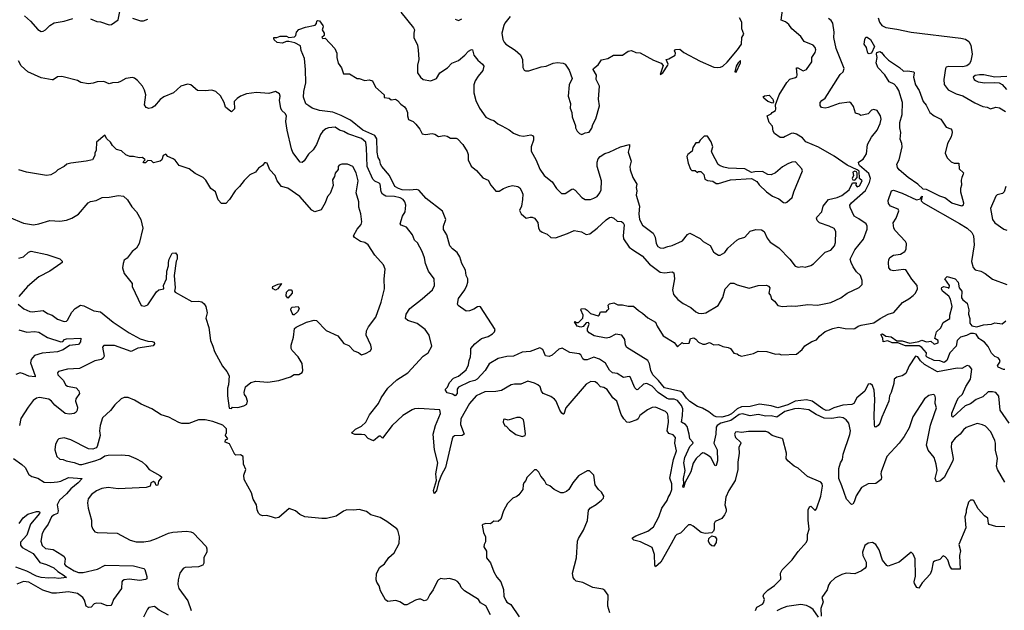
# Model space of a CAD drawing. Extents: x 2087054 to 2277909, y 548907 to 753496.
# Tile 252 of 256: x 2145541 to 2154481, y 691278 to 696638. Entities that reach past the tile are written whole.
import ezdxf

# ---------------------------------------------------------------- set-up
doc = ezdxf.new("R2010")
doc.units = 0

msp = doc.modelspace()

# ---------------------------------------------------------------- linework, layer by layer
at = {"layer": '0CON20XD'}
for points in [[(2145585, 696672), (2145638.8, 696625), (2145705, 696550), (2145735, 696531.2), (2145755, 696533.3), (2145775.8, 696544.2), (2145815.9, 696584.1), (2145855, 696608.8), (2145945.5, 696624.5), (2146025, 696648.6)], [(2146185, 696644.4), (2146240.5, 696620.5), (2146275, 696616.7), (2146355, 696590), (2146375, 696592.5), (2146435, 696637.5), (2146455, 696727.5)], [(2149001.4, 696705), (2149115.7, 696565), (2149125.6, 696545), (2149121.4, 696515), (2149118.6, 696475), (2149151.9, 696405), (2149160, 696365), (2149165.7, 696275), (2149152.5, 696225), (2149153.8, 696155), (2149180, 696115), (2149205, 696096.2), (2149273.6, 696083.6), (2149325, 696103.3), (2149355, 696154), (2149425, 696199.6), (2149465.6, 696244.4), (2149525, 696268.2), (2149584.5, 696315.5), (2149615, 696352), (2149645, 696367.5), (2149653, 696363), (2149664, 696315), (2149700.6, 696270.6), (2149743.3, 696235), (2149756.2, 696215), (2149745, 696177.5), (2149703.9, 696126.1), (2149678.3, 696081.7), (2149666.2, 696045), (2149664, 695975), (2149684.2, 695905), (2149717.5, 695835), (2149775, 695753.3), (2149815, 695731.2), (2149845, 695723.3), (2149883, 695693), (2149917.5, 695675), (2149985, 695638.8), (2150025, 695608.8), (2150075, 695586.2), (2150115, 695580.8), (2150183.3, 695593.3), (2150198, 695588), (2150206.2, 695575), (2150207.1, 695545), (2150185.7, 695484.3), (2150185.8, 695445.8), (2150231.7, 695361.7), (2150265, 695280), (2150304.2, 695224.2), (2150375, 695167.5), (2150415, 695106.7), (2150461.7, 695061.7), (2150495, 695060), (2150555, 695100), (2150565, 695101.2), (2150585, 695091.2), (2150643.8, 695023.8), (2150675, 695006.7), (2150723.7, 695006.3), (2150755, 695016.5), (2150785, 695033.1), (2150809.5, 695065), (2150820, 695095), (2150824.5, 695175), (2150784, 695305), (2150783.1, 695345), (2150794.6, 695375), (2150811.4, 695395), (2150855, 695421.8), (2150894.5, 695434.5), (2150995, 695483.6), (2151077.5, 695505), (2151079.4, 695485), (2151067.1, 695435), (2151092.2, 695355), (2151082.2, 695305), (2151083.6, 695273.6), (2151108.6, 695205), (2151144.4, 695145), (2151138.1, 695115), (2151145.7, 695085), (2151137.8, 695045), (2151169.7, 694945), (2151162.5, 694875), (2151167.8, 694825), (2151195, 694772.2), (2151291.7, 694701.7), (2151310.6, 694665), (2151318.9, 694605), (2151335, 694577.8), (2151355, 694566.2), (2151385, 694564.1), (2151425, 694580), (2151465, 694587.5), (2151558.3, 694631.7), (2151605, 694687.5), (2151625, 694700), (2151718.3, 694651.7), (2151748, 694625), (2151809.7, 694589.7), (2151841.9, 694531.9), (2151855, 694518.8), (2151885, 694501.2), (2151900.7, 694499.3), (2151943.8, 694525), (2151971.2, 694565), (2152053.5, 694636.5), (2152075, 694649.4), (2152125.6, 694664.4), (2152175, 694717.5), (2152225, 694732.9), (2152275, 694729.4), (2152300, 694715), (2152328.5, 694655), (2152355, 694619.4), (2152435, 694566), (2152532.5, 694465), (2152581.7, 694401.7), (2152608.3, 694391.7), (2152645, 694397.5), (2152673, 694393), (2152725, 694406.7), (2152748.8, 694421.2), (2152853.2, 694526.8), (2152905, 694546.2), (2152938.8, 694585), (2152948.8, 694615), (2152951.1, 694715), (2152935, 694741.9), (2152890, 694765), (2152803.1, 694795), (2152783.1, 694815), (2152776, 694835), (2152780, 694845), (2152824, 694895), (2152835.6, 694945), (2152883.8, 695005), (2152965, 695023.5), (2153005, 695041.7), (2153071.1, 695095), (2153104.1, 695155.9), (2153137.1, 695157.1), (2153134.4, 695135), (2153145, 695119.3), (2153165, 695129.2), (2153189.8, 695175), (2153166.8, 695196.8), (2153162, 695262), (2153145, 695276.3), (2153055, 695318), (2152935, 695399), (2152795, 695481.2), (2152678.8, 695528.8), (2152647.7, 695565), (2152595, 695597.5), (2152565, 695606.8), (2152546.7, 695605), (2152492.8, 695577.2), (2152475, 695567.8), (2152447.3, 695567.3), (2152395, 695604.2), (2152383.1, 695625), (2152375, 695670), (2152345.8, 695705.8), (2152327.5, 695765), (2152365, 695782.5), (2152373.6, 695796.4), (2152402.5, 695815), (2152406.7, 695825), (2152402.5, 695865), (2152435.8, 695955), (2152505, 696068), (2152535, 696098), (2152585, 696113.3), (2152596.7, 696123.3), (2152600.5, 696135), (2152595, 696200), (2152605, 696200.8), (2152655, 696174.5), (2152685, 696184.4), (2152734.3, 696255), (2152734.3, 696295.7), (2152765, 696340), (2152768.8, 696365), (2152763.5, 696385), (2152746.9, 696405), (2152665, 696440), (2152632.5, 696485), (2152553.3, 696553.3), (2152524, 696595), (2152495, 696617.5), (2152454.5, 696634.5), (2152467.5, 696725)], [(2149995, 696668), (2149945.7, 696605), (2149936.9, 696585), (2149919.4, 696515), (2149928.3, 696458.3), (2149939.2, 696435), (2149956.6, 696416.6), (2150040.5, 696360.5), (2150087.6, 696317.6), (2150105.7, 696275), (2150110, 696205), (2150120.5, 696180.5), (2150135, 696172), (2150165, 696172.5), (2150275, 696211.2), (2150320, 696215), (2150385, 696243.8), (2150425, 696248.8), (2150475, 696243.3), (2150492.5, 696235), (2150530.7, 696180.7), (2150556.7, 696105), (2150530, 696045), (2150520.8, 695945), (2150543.8, 695876.2), (2150538.8, 695835), (2150556, 695795), (2150558.8, 695755), (2150587.5, 695675), (2150587.5, 695655), (2150603.3, 695625), (2150624.2, 695604.2), (2150645, 695596.7), (2150675, 695610), (2150713, 695617), (2150735, 695652.5), (2150744, 695685), (2150770.9, 695739.1), (2150806, 695855), (2150798, 695915), (2150806, 696035), (2150776.7, 696095), (2150777.5, 696135), (2150747.5, 696185), (2150750, 696195), (2150795, 696227.5), (2150825, 696272.5), (2150880, 696285), (2150932.9, 696317.1), (2151013.9, 696316.1), (2151065, 696353.3), (2151095, 696356.7), (2151135, 696341.2), (2151175, 696336.2), (2151295, 696270), (2151364.2, 696244.2), (2151383.3, 696223.3), (2151355, 696140), (2151379.4, 696155), (2151426.7, 696225), (2151430, 696235), (2151410, 696275), (2151435, 696282.5), (2151492.5, 696315), (2151497, 696333), (2151487.5, 696355), (2151495, 696366), (2151535, 696370), (2151570, 696340), (2151720.5, 696260.5), (2151845, 696207.1), (2151875, 696202.5), (2151905, 696206.2), (2151925, 696216), (2151965, 696252.9), (2152058.5, 696365), (2152094, 696415), (2152098, 696475), (2152116.2, 696505), (2152097.5, 696555), (2152097.1, 696615), (2152078.1, 696655)], [(2146565, 696652.5), (2146637, 696627), (2146667, 696627), (2146705, 696641.2)], [(2154485, 692441.9), (2154418.6, 692555), (2154411.4, 692585), (2154420.4, 692655), (2154400.5, 692729.5), (2154400.8, 692795), (2154395, 692817.5), (2154358.8, 692898.8), (2154308.8, 692948.8), (2154282.3, 692962.3), (2154235, 692972), (2154135, 692936), (2154110, 692915), (2154080, 692875), (2154035, 692839.2), (2154002.2, 692797.8), (2153997.3, 692755), (2154017.1, 692655), (2154014.5, 692635), (2153935, 692482.5), (2153895, 692449.2), (2153865, 692443.3), (2153852.9, 692475), (2153870.6, 692545), (2153863.3, 692605), (2153844.2, 692665), (2153789.6, 692729.6), (2153774, 692776), (2153811.9, 692958.1), (2153847.1, 693065), (2153865.7, 693115.7), (2153853.6, 693153.6), (2153857.2, 693205), (2153850.9, 693230.9), (2153835, 693235.7), (2153795, 693225.6), (2153755, 693197.5), (2153649.4, 693035), (2153617.8, 692935), (2153572.9, 692855), (2153525.7, 692795), (2153415.5, 692675), (2153361.5, 692535), (2153359.5, 692515), (2153367.1, 692485), (2153363.1, 692465), (2153315, 692429.2), (2153245, 692425.6), (2153185, 692391.4), (2153134.6, 692315.4), (2153118.7, 692261.3), (2153105, 692240), (2153095, 692237.5), (2153049.4, 692285), (2153006.1, 692406.1), (2152980, 692475), (2152978.9, 692565), (2152994.4, 692615), (2153013.1, 692645), (2153017.3, 692695), (2153077.9, 692872.1), (2153083.6, 692905), (2153070, 692975), (2153045.6, 693005), (2153018.1, 693025), (2152985, 693031.8), (2152915, 693018.8), (2152845, 693022), (2152773.6, 693053.6), (2152706.2, 693096.2), (2152615, 693110.4), (2152575, 693106.8), (2152489.3, 693080.7), (2152415, 693031.6), (2152365, 693041.2), (2152315, 693038.6), (2152245, 693053.5), (2152175, 693041.6), (2152105, 693061.6), (2152075, 693054.8), (2152041, 693029), (2151998.3, 693001.7), (2151906.2, 692975), (2151875.4, 692955), (2151865, 692938.6), (2151862.6, 692875), (2151844.2, 692795), (2151873.4, 692733.4), (2151875.9, 692635), (2151865, 692592), (2151855, 692588.8), (2151815, 692663.1), (2151793.6, 692683.6), (2151755, 692703.8), (2151745, 692705.5), (2151725, 692696.2), (2151684.1, 692655), (2151655, 692613.3), (2151634.4, 692535), (2151580, 692435), (2151572.5, 692395), (2151565, 692392.5), (2151562.5, 692405), (2151571.4, 692428.6), (2151568.8, 692475), (2151582.9, 692545), (2151572.5, 692615), (2151579.8, 692665), (2151625, 692763.8), (2151655.6, 692795), (2151654.5, 692805), (2151626.7, 692835), (2151619, 692875), (2151602.6, 692945), (2151585, 692963.7), (2151549.5, 692985), (2151560, 693045), (2151562.1, 693105), (2151550.9, 693135), (2151515, 693181.9), (2151485, 693193.7), (2151435, 693194.8), (2151415, 693201.7), (2151338.1, 693255), (2151285, 693310.9), (2151235, 693336.4), (2151205, 693331.1), (2151155, 693282.5), (2151145, 693279.2), (2151125, 693298), (2151085, 693396), (2151075, 693400), (2151025, 693391.9), (2150965.3, 693425.3), (2150925, 693431.8), (2150895, 693457.8), (2150860.2, 693520.2), (2150805, 693557.1), (2150755, 693575.6), (2150695, 693551.8), (2150665, 693551.4), (2150655, 693558.8), (2150636, 693595), (2150620, 693605), (2150537.6, 693617.6), (2150468, 693658), (2150435, 693648), (2150376.4, 693593.6), (2150348.3, 693581.7), (2150315.8, 693585.8), (2150290, 693645), (2150265, 693660.8), (2150175, 693625.8), (2150105, 693620), (2150025.5, 693584.5), (2149965, 693582.5), (2149885, 693564.3), (2149805, 693514.3), (2149767.4, 693452.6), (2149696.5, 693375), (2149675, 693363.7), (2149625, 693352.2), (2149526.2, 693303.8), (2149513.1, 693285), (2149513.8, 693245), (2149495, 693223.3), (2149470.6, 693240.6), (2149421.5, 693251.5), (2149406.2, 693275), (2149406.7, 693285), (2149426.4, 693303.6), (2149442.5, 693345), (2149480.5, 693385), (2149525, 693403.3), (2149595, 693461.1), (2149616.9, 693505), (2149622.7, 693545), (2149635, 693577.5), (2149638.1, 693615), (2149638.8, 693655), (2149673.7, 693696.3), (2149733.8, 693745), (2149795, 693763.1), (2149835, 693787.5), (2149852, 693805), (2149857.1, 693825), (2149725, 694031.2), (2149715, 694036.2), (2149697.7, 694032.3), (2149665, 694011.2), (2149625, 693996.7), (2149595, 693993.3), (2149523.6, 694043.6), (2149517.5, 694055), (2149525, 694107.5), (2149584.5, 694185.5), (2149602.2, 694225), (2149610.5, 694255), (2149610.5, 694285), (2149595.6, 694315), (2149588.9, 694365), (2149555.6, 694425), (2149536.3, 694486.3), (2149512.9, 694525), (2149469.6, 694559.6), (2149448.1, 694585), (2149421.1, 694685), (2149389.4, 694735), (2149388.9, 694765), (2149410.6, 694825), (2149378.8, 694898.8), (2149232.9, 695015), (2149165, 695091.2), (2149145, 695096), (2149085, 695091), (2149013.8, 695095), (2148980, 695105), (2148948.8, 695125), (2148899.7, 695225), (2148828.9, 695305), (2148817.8, 695325), (2148812.7, 695362.7), (2148797.4, 695387.4), (2148787.3, 695435), (2148785.2, 695555), (2148765.8, 695585.8), (2148656.7, 695635), (2148545.6, 695725.6), (2148459.5, 695769.5), (2148385, 695797.6), (2148264.4, 695814.4), (2148196.1, 695836.1), (2148166, 695856), (2148140, 695875), (2148117.5, 695935), (2148120.8, 695985), (2148140.8, 696065), (2148137.1, 696185), (2148126.9, 696285), (2148096.6, 696356.6), (2148089.8, 696399.8), (2148038.3, 696428.3), (2147985, 696440), (2147965, 696440), (2147925, 696423.8), (2147879.7, 696429.7), (2147853.3, 696455), (2147847.5, 696465), (2147850, 696475), (2147875, 696476.7), (2147905, 696488), (2147963, 696487), (2147986.4, 696476.4), (2148037, 696483), (2148047.5, 696495), (2148053.8, 696525), (2148075, 696549.2), (2148135, 696569.4), (2148225, 696587.5), (2148237, 696603), (2148240, 696625), (2148245, 696630), (2148265, 696627.5), (2148293.3, 696585), (2148296.1, 696573.9), (2148287.5, 696545), (2148306.7, 696515), (2148307, 696493), (2148283.3, 696475), (2148295, 696467.5), (2148315, 696470), (2148402, 696375), (2148420, 696335), (2148422, 696295), (2148434.3, 696244.3), (2148462, 696202), (2148480, 696145), (2148536.4, 696146.4), (2148605, 696103.8), (2148625, 696103.3), (2148675, 696086.7), (2148715, 696091.2), (2148743.6, 696083.6), (2148772.5, 696025), (2148850, 695955), (2148851.7, 695931.7), (2148896.4, 695926.4), (2148915, 695910), (2148953.6, 695916.4), (2148972.5, 695905), (2149000.5, 695870.5), (2149035, 695846.2), (2149051.2, 695825), (2149062.5, 695795), (2149062.5, 695765), (2149071.7, 695731.7), (2149115, 695712.5), (2149139.3, 695689.3), (2149173.6, 695643.6), (2149195, 695602.5), (2149225, 695596.2), (2149286.1, 695606.1), (2149309.5, 695599.5), (2149345, 695576.7), (2149395, 695586.7), (2149421.7, 695581.7), (2149453, 695563), (2149505, 695562.5), (2149516.4, 695556.4), (2149565.8, 695505.8), (2149605, 695442.5), (2149613.8, 695415), (2149614.2, 695365), (2149639.5, 695309.5), (2149687.6, 695267.6), (2149745, 695203.3), (2149795, 695182.5), (2149820, 695135), (2149865, 695081.2), (2149895, 695082), (2149933.8, 695106.2), (2149980, 695125), (2150015, 695132.5), (2150065, 695123.5), (2150081.5, 695111.5), (2150098.2, 695085), (2150108.8, 695055), (2150105.4, 695005), (2150098.1, 694945), (2150079.2, 694905), (2150093.8, 694875), (2150140, 694835), (2150175, 694844.2), (2150195, 694844.2), (2150215.5, 694835.5), (2150245, 694796.7), (2150252, 694745), (2150263.3, 694725), (2150285, 694709.2), (2150332, 694692), (2150365, 694661.1), (2150405, 694657.8), (2150515, 694697.1), (2150575, 694725.7), (2150643.2, 694713.2), (2150685, 694689.2), (2150717, 694693), (2150785.6, 694745), (2150865, 694821.4), (2150895, 694843.3), (2150915, 694846.7), (2150935, 694836.7), (2150965, 694808.8), (2151005, 694805.7), (2151022, 694795), (2151029.4, 694775), (2151020, 694675), (2151025, 694650), (2151074.6, 694574.6), (2151108.7, 694548.7), (2151194.2, 694495), (2151259.8, 694419.8), (2151355, 694346), (2151395, 694339.2), (2151465, 694349.2), (2151481.7, 694341.7), (2151486.7, 694285), (2151467.5, 694185), (2151477.1, 694145), (2151518.1, 694098.1), (2151565, 694061.8), (2151634.2, 694025), (2151680, 693985), (2151705, 693974.5), (2151735, 693970.5), (2151772, 693978), (2151884.5, 694045), (2151926.8, 694115), (2151946.2, 694195), (2151995, 694245.6), (2152025, 694248), (2152055, 694231.4), (2152165, 694202), (2152245, 694224), (2152320.7, 694229.3)], [(2149495, 696643.3), (2149525, 696631.2), (2149555, 696646)], [(2152320.7, 694229.3), (2152340.5, 694220.5), (2152351.2, 694205), (2152343.3, 694155), (2152357.5, 694135), (2152367.5, 694105), (2152395, 694083.3), (2152423.7, 694043.7), (2152465.7, 694034.3), (2152545, 694040.6), (2152585, 694037.1), (2152695.9, 694054.1), (2152785.7, 694045.7), (2152905, 694070.8), (2152996.4, 694113.6), (2153055, 694155.8), (2153164.1, 694205.9), (2153191.2, 694235), (2153191.7, 694271.7), (2153176.2, 694315), (2153139.7, 694349.7), (2153109.2, 694395), (2153089.2, 694435), (2153082.9, 694465), (2153125, 694548), (2153201.4, 694645), (2153235.9, 694735.9), (2153237.1, 694765), (2153227.5, 694785), (2153159.5, 694830.5), (2153118, 694855), (2153081.8, 694931.8), (2153079.4, 694955), (2153092.9, 694975), (2153221.9, 695088.1), (2153258.5, 695161.5), (2153266.7, 695195), (2153250.3, 695240.3), (2153166.2, 695315), (2153158.8, 695325), (2153157.5, 695345), (2153199.3, 695370.7), (2153230, 695420), (2153238, 695505), (2153275, 695572.5), (2153327.3, 695635), (2153355.4, 695695), (2153362.2, 695735), (2153356.5, 695765), (2153327.5, 695815), (2153296, 695824), (2153275, 695816.7), (2153245, 695782.5), (2153178.3, 695768.3), (2153161.7, 695781.7), (2153130.7, 695790.7), (2153110.7, 695850.7), (2153090, 695880), (2153075, 695888.6), (2152982.7, 695877.3), (2152880.3, 695839.7), (2152855, 695834.2), (2152821.9, 695841.9), (2152808.8, 695858.8), (2152810, 695885), (2152823.8, 695905), (2152854.4, 695925.6), (2152991.3, 696138.7), (2153018.8, 696165), (2153027.1, 696195), (2152955.6, 696375), (2152933.5, 696475), (2152937.5, 696525), (2152923.3, 696605), (2152910.5, 696630.5), (2152885, 696648.8)], [(2153336, 696655), (2153347.4, 696615), (2153368.4, 696585), (2153405, 696566.5), (2153505, 696553), (2153635, 696523.8), (2154085, 696471.1), (2154129.6, 696459.6), (2154158.9, 696438.9), (2154176, 696405), (2154188.8, 696325), (2154176.9, 696265), (2154164, 696236), (2154140.1, 696219.9), (2154105, 696209.7), (2153975, 696211.6), (2153954, 696206), (2153947.3, 696195), (2153930.5, 696095), (2153935, 696050), (2153970.7, 696000.7), (2154045.3, 695965.3), (2154105.3, 695945.3), (2154212.8, 695882.8), (2154285, 695848.5), (2154325, 695843.1), (2154355, 695830), (2154405, 695844.4), (2154437.6, 695837.6), (2154492.5, 695805)], [(2153255, 696327.1), (2153240.6, 696335), (2153228.6, 696385), (2153210, 696415), (2153213.3, 696456.7), (2153225, 696480), (2153235, 696480), (2153265, 696457.5), (2153302.5, 696395), (2153275, 696334.4), (2153255, 696327.1)], [(2154095, 694944.5), (2154005, 694973.8), (2153940.5, 695020.5), (2153895, 695036.9), (2153775, 695096.1), (2153745, 695098.8), (2153695, 695144), (2153606.9, 695205), (2153525.8, 695275), (2153511.2, 695295), (2153503.9, 695326.1), (2153526.7, 695365), (2153554.2, 695485), (2153552, 695515), (2153534.2, 695554.2), (2153541.2, 695615), (2153531.2, 695655), (2153533.8, 695705), (2153553.1, 695776.9), (2153555.5, 695885), (2153524.6, 695995), (2153506.2, 696025), (2153482, 696052), (2153434.9, 696074.9), (2153397.3, 696137.3), (2153333.1, 696205), (2153317.7, 696245), (2153327.1, 696295), (2153319.1, 696325), (2153325, 696340.8), (2153349.5, 696349.5), (2153365, 696341.2), (2153388.8, 696308.8), (2153430.9, 696270.9), (2153528.8, 696205), (2153565, 696170), (2153605, 696174), (2153658.8, 696165), (2153662.5, 696155), (2153657.1, 696115), (2153673.8, 696045), (2153707.9, 695995), (2153744.4, 695894.4), (2153772.3, 695862.3), (2153805, 695796.7), (2153845, 695766), (2153903.3, 695735), (2153951.7, 695661.7), (2153995, 695646.7), (2154005.9, 695635.9), (2154008, 695615), (2154000, 695575), (2153966, 695515), (2153943.3, 695425), (2153961.2, 695385), (2153998.3, 695348.3), (2154025, 695336.2), (2154066.7, 695335), (2154070, 695285), (2154109.3, 695249.3), (2154108.8, 695235), (2154095, 695206.7), (2154088.8, 695181.2), (2154092.5, 695135), (2154084.4, 695105), (2154084.4, 695074.4), (2154111.4, 694975), (2154107, 694953), (2154095, 694944.5)], [(2152221.2, 691275), (2152233.3, 691305), (2152285, 691334), (2152293.8, 691345), (2152303.3, 691375), (2152291.2, 691405), (2152298.8, 691425), (2152335, 691460.8), (2152395.7, 691504.3), (2152450.7, 691559.3), (2152450, 691615), (2152462.9, 691645), (2152555, 691735.6), (2152608.9, 691811.1), (2152686, 691895), (2152695, 691920), (2152695.6, 691965.6), (2152708.2, 692015), (2152699.7, 692095), (2152701.1, 692188.9), (2152712.5, 692217.5), (2152725, 692223.3), (2152765, 692182.5), (2152775, 692197.5), (2152816.5, 692315), (2152830.5, 692405), (2152826.9, 692425), (2152815, 692439.4), (2152695, 692492), (2152607.9, 692567.9), (2152573.3, 692585), (2152514.1, 692634.1), (2152501.2, 692655), (2152502, 692705), (2152469.5, 692829.5), (2152465, 692836.2), (2152418.9, 692848.9), (2152374.6, 692864.6), (2152335, 692892.9), (2152315, 692899.5), (2152158.3, 692901.7), (2152095, 692890), (2152055, 692898.8), (2152040, 692895), (2152032, 692875), (2152041.9, 692845), (2152086, 692805), (2152088, 692795), (2152070, 692755), (2152073.1, 692705), (2152061.2, 692621.2), (2152062.5, 692555), (2152038, 692455), (2151979.2, 692365), (2151953.8, 692305), (2151943.3, 692235), (2151956.2, 692195), (2151956.2, 692175), (2151940.6, 692145), (2151915, 692111.4), (2151855, 692082.5), (2151846.2, 692065), (2151847.5, 692015), (2151840.8, 691995), (2151825, 691980), (2151765, 691976), (2151730, 691985), (2151655, 692042.5), (2151635, 692052.5), (2151615, 692052.5), (2151541.7, 691978.3), (2151506.7, 691965), (2151495, 691954), (2151455, 691880), (2151362, 691715), (2151315, 691672.5), (2151307, 691687), (2151305.7, 691785), (2151285, 691846.7), (2151178.8, 691898.8), (2151117.5, 691915), (2151106.2, 691925), (2151106.2, 691935), (2151136.7, 691955), (2151243.8, 691995), (2151294.6, 692035.4), (2151343.6, 692126.4), (2151372.1, 692205), (2151421.1, 692275), (2151428.3, 692301.7), (2151448.6, 692331.4), (2151460.9, 692375), (2151461.1, 692425), (2151445.6, 692475.6), (2151476.8, 692645), (2151503.9, 692723.9), (2151489.5, 692795), (2151497.1, 692845), (2151475, 692869.5), (2151435, 692882.1), (2151419.2, 692905), (2151433.5, 692985), (2151430.3, 693040.3), (2151422.9, 693062.9), (2151405, 693081.1), (2151315, 693121.4), (2151285, 693118.6), (2151241.9, 693098.1), (2151170.8, 693045), (2151156, 693015), (2151145, 693006.2), (2151075, 692981.4), (2151055, 692984), (2151025.5, 693015.5), (2151002.9, 693055), (2150962.9, 693175), (2150927.1, 693205), (2150875, 693280.8), (2150845, 693298.6), (2150815, 693305.8), (2150787.1, 693337.1), (2150765, 693350), (2150725.8, 693354.2), (2150685, 693328.8), (2150498.8, 693115), (2150483, 693057), (2150475, 693056.2), (2150465, 693065.8), (2150444.8, 693094.8), (2150411.8, 693175), (2150398.6, 693195), (2150365, 693219.2), (2150295, 693244.2), (2150280, 693265), (2150265.7, 693305), (2150244.4, 693324.4), (2150215, 693340), (2150155, 693356), (2150090.9, 693329.1), (2150035, 693331.4), (2150005, 693324.4), (2149915, 693273.5), (2149865, 693262.2), (2149765, 693260), (2149684.6, 693225.4), (2149625, 693155.8), (2149547.7, 693015), (2149543.8, 692965), (2149575.8, 692875), (2149560, 692865), (2149489.8, 692860.2), (2149475, 692849.2), (2149466.9, 692833.1), (2149407.5, 692572.5), (2149372, 692508), (2149342.7, 692437.3), (2149325, 692363.3), (2149305, 692337.5), (2149298, 692365), (2149324.4, 692455), (2149319.6, 692515), (2149336.9, 692615), (2149306.5, 692735), (2149295.5, 692875), (2149317.5, 692955), (2149362, 693065), (2149355, 693096), (2149165, 693109.4), (2149125, 693105.6), (2149105, 693096.9), (2149019.2, 693045), (2148922, 692955), (2148835, 692840), (2148817, 692857), (2148805, 692857.5), (2148755, 692816.7), (2148705, 692836.7), (2148675, 692871.2), (2148645, 692874), (2148582.9, 692872.9), (2148557.5, 692885), (2148562.5, 692895), (2148589.5, 692920.5), (2148645, 692948.8), (2148685, 692985.8), (2148717.1, 693052.9), (2148799.4, 693155), (2148823.3, 693205), (2148885, 693294.3), (2148965, 693370), (2149065, 693434), (2149205, 693583.8), (2149248.8, 693615), (2149283.3, 693675), (2149258.8, 693775), (2149224.2, 693825), (2149149.1, 693879.1), (2149065, 693909.2), (2149044, 693925), (2149050.8, 693965), (2149082.6, 694017.4), (2149195, 694104.4), (2149288.6, 694185), (2149308.6, 694225), (2149304.2, 694285), (2149254, 694355), (2149226.2, 694423.8), (2149217.5, 694475), (2149194.2, 694535), (2149152.3, 694612.3), (2149125, 694637.5), (2149108.8, 694685), (2149053.9, 694753.9), (2149005, 694773.8), (2148996.7, 694785), (2149016.1, 694853.9), (2149041.2, 694895), (2149047.5, 694955), (2149038.6, 694985), (2149023.1, 695005), (2148995, 695020.4), (2148945, 695031.7), (2148865.6, 695035.6), (2148834.5, 695055), (2148824.6, 695075), (2148812.9, 695145), (2148805.4, 695155.4), (2148765, 695172.7), (2148749, 695189), (2148696.2, 695305), (2148691.4, 695475), (2148684.8, 695524.8), (2148645, 695560), (2148521.5, 695601.5), (2148485, 695622.5), (2148445, 695634), (2148405, 695661.4), (2148345, 695656.7), (2148322.2, 695647.8), (2148292.5, 695625), (2148273.6, 695595), (2148235, 695504.2), (2148205, 695457.1), (2148165, 695417.1), (2148125, 695356.7), (2148105, 695341.2), (2148087.5, 695345), (2148022.5, 695432.5), (2148008.5, 695465), (2147968.9, 695635), (2147958.9, 695715), (2147964.2, 695765), (2147952.9, 695785), (2147921.1, 695815), (2147911.9, 695835), (2147901.4, 695905), (2147907.5, 695945), (2147901.2, 695965), (2147865, 695985.8), (2147805, 695969.2), (2147691.7, 695978.3), (2147600, 695965), (2147545, 695943.3), (2147515, 695923.8), (2147488.8, 695895), (2147491.7, 695828.3), (2147465, 695802.5), (2147457, 695803), (2147409.2, 695845), (2147396.6, 695886.6), (2147365, 695946.7), (2147323.3, 695985), (2147285, 695999.2), (2147225, 695991.9), (2147154.4, 695994.4), (2147095, 696047.5), (2147065, 696051.4), (2147005, 696033.3), (2146937.8, 695975), (2146851.2, 695938.8), (2146816.5, 695913.5), (2146765, 695852.9), (2146740.9, 695839.1), (2146712.9, 695832.9), (2146690, 695840), (2146675.6, 695865.6), (2146685.6, 695955), (2146675, 695996.7), (2146655.8, 696035), (2146612, 696085), (2146585, 696107.5), (2146565, 696114.3), (2146504.6, 696105.4), (2146457.5, 696077.5), (2146435, 696068), (2146385, 696063.8), (2146355, 696054), (2146305, 696077.5), (2146245, 696073.8), (2146209.1, 696060.9), (2146165, 696055.7), (2146097.5, 696067.5), (2146067.5, 696085), (2145925, 696121.2), (2145885, 696120), (2145845, 696093.3), (2145835, 696092.5), (2145735, 696110), (2145615, 696165.5), (2145555, 696218.8), (2145531.4, 696265)], [(2152045, 696160), (2152086, 696245), (2152086.2, 696266.2), (2152065, 696246), (2152047.5, 696215), (2152034.1, 696164.1), (2152045, 696160)], [(2154505, 696121.1), (2154395.5, 696115.5), (2154294, 696136), (2154255, 696137.5), (2154215, 696130.6), (2154199.2, 696115), (2154207.5, 696095), (2154220.8, 696085), (2154245, 696074.7), (2154305, 696063.9), (2154395, 696068.8), (2154434.1, 696064.1), (2154460.5, 696050.5), (2154500, 696005)], [(2152375, 695881.2), (2152334.1, 695894.1), (2152297.5, 695925), (2152292.7, 695937.3), (2152304.3, 695945.7), (2152345, 695953.8), (2152380.8, 695915), (2152386.7, 695893.3), (2152375, 695881.2)], [(2147465, 693110), (2147475, 693120), (2147521.7, 693118.3), (2147577, 693133), (2147603, 693147), (2147610, 693175), (2147596.7, 693215), (2147582.5, 693235), (2147580, 693255), (2147593, 693307), (2147640, 693345), (2147685, 693356.7), (2147795, 693347.5), (2147895, 693362.5), (2148000, 693395), (2148033.6, 693416.4), (2148075, 693417.5), (2148107.5, 693435), (2148112.5, 693455), (2148105, 693517.5), (2148068.8, 693578.8), (2148014, 693635), (2148007.1, 693655), (2148007.5, 693682.5), (2148028, 693755), (2148038, 693835), (2148051.7, 693848.3), (2148145, 693891.2), (2148215, 693910.6), (2148235, 693908), (2148325, 693816.2), (2148428.8, 693768.8), (2148485, 693700), (2148530.7, 693680.7), (2148573.9, 693633.9), (2148618.8, 693618.8), (2148632.5, 693605), (2148645, 693597.5), (2148681.7, 693608.3), (2148726.4, 693633.6), (2148736.4, 693653.6), (2148730, 693685), (2148686.7, 693775), (2148690, 693815), (2148709.7, 693850.3), (2148775, 693936.7), (2148824.2, 694075), (2148852.9, 694195), (2148849.2, 694285), (2148860, 694375), (2148844.3, 694414.3), (2148765, 694500), (2148704, 694595), (2148675, 694614.2), (2148635, 694623.3), (2148582.3, 694662.3), (2148573.3, 694675), (2148605, 694736.7), (2148641.2, 694778.8), (2148646.9, 694803.1), (2148639.2, 694875), (2148622, 694935), (2148619.4, 694985), (2148597.5, 695065), (2148613.3, 695175), (2148595, 695246.7), (2148565.9, 695305.9), (2148517.7, 695327.7), (2148465, 695326.2), (2148441.7, 695318.3), (2148433.6, 695306.4), (2148431.7, 695278.3), (2148406.4, 695243.6), (2148400, 695215), (2148382.5, 695185), (2148386.1, 695133.9), (2148360.7, 695059.3), (2148336.4, 695033.6), (2148314.2, 694975), (2148278.6, 694911.4), (2148220, 694895), (2148195, 694908.8), (2148085, 695033.3), (2147975, 695110), (2147920, 695125), (2147878, 695175), (2147860, 695225), (2147812.5, 695275), (2147787.5, 695335), (2147775, 695340), (2147765, 695337.5), (2147746.4, 695313.6), (2147710.5, 695289.5), (2147682.5, 695255), (2147631.7, 695228.3), (2147580.5, 695179.5), (2147537.7, 695122.3), (2147496.7, 695085), (2147447.5, 695005), (2147411.7, 694968.3), (2147375, 694970), (2147343, 695003), (2147320, 695075), (2147277, 695107), (2147230.7, 695180.7), (2147207.5, 695205), (2147135, 695242.5), (2147080, 695285), (2146990, 695315), (2146953, 695363), (2146936.1, 695376.1), (2146885, 695397.5), (2146867, 695417), (2146843.9, 695406.1), (2146832.5, 695365), (2146817.7, 695352.3), (2146755, 695340), (2146737, 695357), (2146705, 695360), (2146685, 695340), (2146668.3, 695338.3), (2146663, 695347), (2146680, 695365), (2146657, 695387), (2146627, 695383), (2146575, 695396.7), (2146540, 695395), (2146505, 695410), (2146465, 695446.2), (2146419.5, 695459.5), (2146383.8, 695495), (2146365, 695526.7), (2146333.3, 695555), (2146315, 695590), (2146240, 695525), (2146236.1, 695453.9), (2146223.6, 695426.4), (2146222.5, 695405), (2146203, 695367), (2146145, 695352.5), (2146005, 695336.7), (2145970, 695325), (2145946.1, 695303.9), (2145887.5, 695275), (2145866, 695254), (2145825, 695230), (2145786.1, 695223.9), (2145603.6, 695253.6), (2145535, 695276)], [(2152495, 694976.2), (2152505, 694981.2), (2152553.8, 695025), (2152568.8, 695075), (2152650, 695265), (2152643.3, 695285), (2152585, 695348.1), (2152552.5, 695345), (2152515, 695329.2), (2152467.4, 695302.6), (2152405, 695247.5), (2152365, 695230), (2152335, 695234), (2152285, 695261.2), (2152215, 695258), (2152185, 695250), (2152125, 695284.2), (2151975, 695288.8), (2151935, 695298), (2151900.5, 695310.5), (2151883.9, 695323.9), (2151828.8, 695425), (2151822.5, 695445), (2151833.3, 695485), (2151818.6, 695528.6), (2151785, 695580), (2151755, 695580), (2151720, 695545), (2151705, 695520), (2151680.7, 695519.3), (2151653, 695477), (2151647.5, 695445), (2151607.5, 695415), (2151600, 695395), (2151610, 695335), (2151630.7, 695280.7), (2151645, 695267.5), (2151675, 695267.5), (2151695, 695250), (2151705, 695260), (2151725, 695260), (2151739.3, 695249.3), (2151751.7, 695231.7), (2151760.7, 695190.7), (2151785, 695177.5), (2151835, 695172.5), (2151865, 695150), (2151885, 695150), (2151995, 695183.8), (2152185, 695196.7), (2152235, 695168.8), (2152255, 695140), (2152321.2, 695075), (2152376.7, 695035), (2152435, 695012.5), (2152475, 694980), (2152495, 694976.2)], [(2153125, 695182.6), (2153144.5, 695205), (2153146.1, 695245), (2153138.3, 695258.3), (2153125, 695262.4), (2153106.6, 695255), (2153111.7, 695225), (2153100.6, 695195), (2153105, 695185), (2153125, 695182.6)], [(2151245, 693930.6), (2151313.9, 693893.9), (2151330, 693855), (2151385, 693770), (2151485, 693707.5), (2151515, 693670), (2151555, 693707.5), (2151565, 693700), (2151618.3, 693701.7), (2151632.5, 693745), (2151660.7, 693750.7), (2151679.5, 693739.5), (2151705, 693710), (2151745, 693692.5), (2151765, 693692.5), (2151805, 693706.7), (2151845, 693687.5), (2151885, 693691.2), (2151925, 693672.5), (2151975, 693662.5), (2151995, 693652.5), (2152025, 693612.5), (2152055, 693606.7), (2152071.7, 693591.7), (2152095, 693583.3), (2152205, 693608.8), (2152245, 693628.8), (2152325.8, 693625.8), (2152405, 693601.2), (2152435, 693606.7), (2152457, 693597), (2152595, 693603.3), (2152645.9, 693644.1), (2152671.2, 693678.8), (2152735, 693716.2), (2152777.3, 693732.7), (2152803, 693767), (2152855, 693808.6), (2152925, 693836.5), (2152975, 693847.8), (2153035, 693834.4), (2153108.8, 693831.2), (2153125, 693834), (2153153.3, 693855), (2153182.5, 693865), (2153295, 693886.9), (2153353.9, 693926.1), (2153428, 693965), (2153478.5, 693981.5), (2153558, 694072), (2153615, 694104.3), (2153655, 694134.2), (2153673.2, 694156.8), (2153691.4, 694195), (2153691.1, 694225), (2153641.5, 694281.5), (2153587.1, 694367.1), (2153565, 694371.2), (2153475, 694358.2), (2153450, 694365), (2153433.5, 694385), (2153428.9, 694435), (2153431.5, 694458.5), (2153441.5, 694478.5), (2153475, 694501.1), (2153539.7, 694510.3), (2153577.5, 694535), (2153590, 694555), (2153592, 694605), (2153584.2, 694625), (2153490, 694725), (2153477.1, 694745), (2153472.5, 694795), (2153500, 694835), (2153523.6, 694903.6), (2153518, 694918), (2153447.5, 694945), (2153428.3, 694968.3), (2153426.2, 694996.2), (2153456.6, 695083.4), (2153475, 695089.6), (2153555, 695062), (2153685, 695003.7), (2153719.5, 695010.5), (2153725, 695030.6), (2153735, 695035.5), (2153727.3, 694995), (2153744.3, 694975), (2154075, 694789), (2154142.8, 694745), (2154187.6, 694705), (2154202.5, 694675), (2154208.7, 694595), (2154184.6, 694444.6), (2154198.1, 694388.1), (2154215, 694366.7), (2154267.5, 694355), (2154307.5, 694335), (2154374.3, 694284.3), (2154503.7, 694233.7)], [(2154494.2, 695125), (2154480, 695075), (2154465, 695061.2), (2154415, 695048.8), (2154402.7, 695037.3), (2154355.8, 694925), (2154374.2, 694825), (2154395.7, 694795), (2154477, 694737), (2154505, 694727.5)], [(2145445, 694846.2), (2145575, 694791.2), (2145667.3, 694777.3), (2145715.6, 694784.4), (2145815, 694813.8), (2145905, 694810), (2145965, 694819.2), (2146014.3, 694835.7), (2146075, 694872.5), (2146163, 694977), (2146183, 694987), (2146237, 694997), (2146290, 695025), (2146355, 695027.5), (2146437.7, 695042.3), (2146485, 695036.2), (2146521.7, 695001.7), (2146558.6, 694938.6), (2146602.6, 694892.6), (2146641.4, 694825), (2146660, 694745), (2146626.7, 694605), (2146603.3, 694565), (2146563.8, 694535), (2146517.1, 694472.9), (2146491.2, 694455), (2146480, 694425), (2146476, 694385), (2146490, 694335), (2146563.3, 694245), (2146561.2, 694215), (2146645, 694042.5), (2146675, 694037.5), (2146705, 694050), (2146782.3, 694167.7), (2146804.1, 694185.9), (2146850, 694195), (2146846.7, 694225), (2146873, 694287), (2146877.5, 694355), (2146892.5, 694405), (2146893.3, 694435), (2146897.5, 694465), (2146925, 694517.5), (2146955, 694522.5), (2146971.7, 694501.7), (2146972.5, 694465), (2146962.5, 694445), (2146943.3, 694315), (2146952.5, 694205), (2146947.5, 694175), (2146953.3, 694165), (2147105, 694078.8), (2147165, 694084.2), (2147195, 694075.7), (2147215, 694060), (2147231.4, 694035), (2147244, 693976), (2147232, 693928), (2147258, 693845), (2147272.5, 693725), (2147296.2, 693675), (2147311.2, 693625), (2147383.9, 693493.9), (2147423.3, 693445), (2147443.3, 693405), (2147437.5, 693325), (2147427.5, 693295), (2147427.5, 693225), (2147443, 693113), (2147465, 693110)], [(2145532.4, 694472.4), (2145575, 694485.4), (2145621.7, 694528.3), (2145645, 694535.5), (2145786.9, 694506.9), (2145905, 694466.9), (2145926.7, 694445), (2145926.2, 694435), (2145916.2, 694425), (2145814.1, 694355.9), (2145715, 694304.5), (2145612.4, 694217.6), (2145534.2, 694125.8)], [(2147865, 694183.8), (2147843.3, 694195), (2147837.5, 694205), (2147840, 694215), (2147887, 694237), (2147920, 694245), (2147886.7, 694195), (2147865, 694183.8)], [(2154485, 693463.8), (2154475, 693462.5), (2154426.7, 693485), (2154420, 693495), (2154443.8, 693535), (2154436.7, 693555), (2154425, 693570), (2154395, 693581.2), (2154365, 693610), (2154335, 693671.2), (2154300.9, 693710.9), (2154266.4, 693733.6), (2154250, 693745), (2154225, 693784.2), (2154200.6, 693790.6), (2154175, 693790.9), (2154139.2, 693770.8), (2154083.8, 693756.2), (2154051.5, 693725), (2154042.5, 693675), (2153987.5, 693615), (2153957.8, 693545), (2153935, 693525.6), (2153895, 693540.9), (2153845, 693543.8), (2153779.2, 693575), (2153771.2, 693585), (2153774, 693615), (2153732.1, 693662.1), (2153707.1, 693677.1), (2153585, 693678.2), (2153514.5, 693704.5), (2153464.2, 693704.2), (2153425, 693723.1), (2153380, 693715), (2153377.8, 693747.8), (2153362.9, 693775), (2153362.9, 693785), (2153375, 693787.5), (2153405, 693765.6), (2153455, 693758.1), (2153505, 693723.8), (2153555, 693722.9), (2153622.7, 693702.7), (2153704.1, 693715.9), (2153731.2, 693728.8), (2153775, 693714), (2153795, 693717.5), (2153815, 693720), (2153845, 693694), (2153880, 693705), (2153880, 693725), (2153850, 693745), (2153866.7, 693805), (2153905, 693840), (2153925, 693889.2), (2153986, 693925), (2153985.8, 693955), (2154008.9, 694035), (2153992.1, 694102.1), (2153977.3, 694127.3), (2153920, 694175), (2153911.2, 694195), (2153915, 694207.5), (2153933.3, 694216.7), (2153967.5, 694207.5), (2153975, 694200), (2153980, 694205), (2153982.5, 694225), (2153940, 694285), (2153963, 694307), (2154035, 694286.2), (2154062.5, 694255), (2154072, 694205), (2154095.8, 694175), (2154092.7, 694112.7), (2154103.3, 694095), (2154144.2, 694064.2), (2154158.1, 694005), (2154155.9, 693965.9), (2154168, 693925), (2154168.9, 693885), (2154185, 693860.5), (2154230.9, 693849.1), (2154291.7, 693868.3), (2154364.3, 693874.3), (2154394.5, 693885.5), (2154462.4, 693877.6), (2154495, 693904.3)], [(2147975, 694110), (2147961.7, 694131.7), (2147964, 694165), (2147985, 694187.5), (2148005, 694187.1), (2148015.6, 694175), (2148015.8, 694155), (2147975, 694110)], [(2154523.8, 692975), (2154443.7, 693095), (2154432.2, 693222.2), (2154405, 693252.9), (2154375, 693261.4), (2154335, 693259.2), (2154285, 693215.8), (2154225, 693190), (2154175, 693151.9), (2154125, 693132.2), (2154015, 693031.2), (2154005, 693040), (2154005.7, 693065.7), (2154052.5, 693185), (2154065.5, 693205), (2154101.7, 693238.3), (2154131.9, 693308.1), (2154175, 693376.2), (2154185.6, 693465), (2154165, 693493.8), (2154145, 693500.8), (2154095, 693473.1), (2154053.9, 693473.9), (2153875, 693443.2), (2153757.5, 693507.5), (2153721, 693541), (2153695, 693577.8), (2153675.7, 693584.3), (2153616.4, 693495), (2153587.5, 693427.5), (2153555, 693404.3), (2153505, 693394.2), (2153480.8, 693375), (2153479.4, 693335), (2153454.3, 693255), (2153438.6, 693225), (2153432.9, 693175), (2153369.8, 693030.2), (2153351.9, 692975), (2153335, 692954), (2153315, 692941.2), (2153305, 692942.5), (2153301.4, 692961.4), (2153298.7, 693045), (2153305.2, 693195), (2153300.3, 693275), (2153285, 693318), (2153265, 693334.2), (2153245, 693329.2), (2153214.5, 693265), (2153142.5, 693205), (2153114.6, 693155.4), (2153095.4, 693144.6), (2153015, 693139.6), (2152934.5, 693115.5), (2152890.8, 693095), (2152865, 693092.4), (2152833.8, 693105), (2152736.7, 693176.7), (2152686.3, 693186.3), (2152583.5, 693176.5), (2152516.4, 693143.6), (2152425, 693114.6), (2152365, 693131.9), (2152257.9, 693147.9), (2152175, 693127), (2152095, 693124.1), (2152055, 693107.6), (2152005, 693062.2), (2151975, 693045.9), (2151915, 693029), (2151865, 693034.8), (2151845, 693043.1), (2151799.5, 693079.5), (2151741.2, 693111.2), (2151695, 693126.5), (2151625, 693172), (2151595, 693202.5), (2151566.3, 693246.3), (2151544.8, 693264.8), (2151395, 693297.7), (2151342.8, 693362.8), (2151288.7, 693415), (2151270.4, 693455), (2151258.9, 693515), (2151245.4, 693545.4), (2151055, 693662.5), (2151041.9, 693685), (2151036.7, 693735), (2151008.8, 693775), (2150955, 693783.3), (2150895, 693752.7), (2150865, 693747.3), (2150757.3, 693767.3), (2150713.3, 693795), (2150697.5, 693815), (2150696.7, 693835), (2150712.5, 693875), (2150705, 693890), (2150685, 693887.5), (2150656.4, 693853.6), (2150635, 693846.7), (2150602.5, 693855), (2150580, 693895), (2150585, 693900), (2150595, 693890), (2150615, 693890), (2150655, 693930), (2150656.1, 693956.1), (2150637.5, 694005), (2150642.5, 694017.5), (2150675, 694013.3), (2150695, 694002.5), (2150725, 693972), (2150795, 693951.2), (2150803.6, 693956.4), (2150815, 693987.5), (2150865, 693987.5), (2150879.3, 694000.7), (2150890, 694015), (2150883.6, 694046.4), (2150895, 694060), (2150935, 694066.7), (2150970.7, 694050.7), (2151015, 694048.8), (2151065, 694036.7), (2151115, 694036.7), (2151158.7, 693998.7), (2151197.5, 693975), (2151245, 693930.6)], [(2145526.7, 694056.7), (2145580, 694015), (2145635, 693988.6), (2145655, 693985.7), (2145755, 693999.2), (2145795, 693972), (2145835, 693955.8), (2145885, 693920.8), (2145945, 693900), (2145965, 693902.5), (2145975, 693911.2), (2146016.1, 693983.9), (2146045, 694017.1), (2146095, 694045.7), (2146125, 694042), (2146215, 693996), (2146275, 693986.7), (2146391.4, 693891.4), (2146535.8, 693795), (2146635, 693740.5), (2146705, 693720), (2146745, 693718.5), (2146761.5, 693711.5), (2146766.7, 693695), (2146752.6, 693677.4), (2146613.1, 693656.9), (2146553.8, 693626.2), (2146401.1, 693681.1), (2146305, 693680.6), (2146293.1, 693665), (2146308.9, 693585), (2146299.2, 693565), (2146285.5, 693554.5), (2146225, 693541.4), (2146085, 693473.1), (2145975, 693465.7), (2145894, 693445), (2145885.8, 693434.2), (2145887.5, 693415), (2145936.6, 693366.6), (2145960.2, 693320.2), (2145975, 693310.6), (2146055.6, 693295.6), (2146078, 693268), (2146083.3, 693245), (2146052.1, 693197.9), (2146047.5, 693175), (2146065, 693120), (2146064, 693095), (2146054.2, 693075.8), (2146035.6, 693064.4), (2145995, 693057.1), (2145955, 693062.9), (2145859.1, 693139.1), (2145830.8, 693175), (2145805, 693194.3), (2145721.2, 693208.8), (2145695, 693203.8), (2145665, 693181.2), (2145617.4, 693122.6), (2145552.8, 693017.2), (2145541.1, 692955)], [(2148035, 693960), (2148025, 693960), (2148015, 693973.8), (2148002.5, 694005), (2148005, 694020), (2148015, 694028.6), (2148070, 694035), (2148077.5, 694015), (2148062.5, 693985), (2148035, 693960)], [(2145535, 693824.4), (2145605, 693802.5), (2145675, 693807.3), (2145715, 693803.1), (2145795, 693753.1), (2145915, 693712.7), (2145933.3, 693716.7), (2145949.2, 693735), (2145967.4, 693742.6), (2146098, 693748), (2146094.4, 693715), (2146075, 693690.6), (2145995, 693681.8), (2145935, 693640.9), (2145885, 693622.9), (2145745, 693612.2), (2145675, 693589.7), (2145644.6, 693555), (2145639.1, 693525), (2145682.9, 693405), (2145681.2, 693395), (2145625, 693403.2), (2145576.9, 693425), (2145545, 693432.7), (2145505, 693416.4)], [(2149816.8, 691236.8), (2149775, 691318.8), (2149726.7, 691345), (2149707.5, 691375), (2149580, 691455), (2149550, 691485), (2149536.2, 691515), (2149515, 691538.8), (2149495, 691551.2), (2149445, 691566.2), (2149395, 691560), (2149365, 691566.2), (2149344.3, 691555.7), (2149333.8, 691545), (2149295, 691462.5), (2149265, 691422.5), (2149245, 691377.5), (2149235, 691370), (2149215, 691363.3), (2149185, 691378.8), (2149165, 691380), (2149135, 691371.2), (2149055, 691326.7), (2149035, 691327.5), (2148993.6, 691353.6), (2148956.2, 691366.2), (2148885, 691358.8), (2148861.7, 691371.7), (2148816.7, 691455), (2148805, 691500), (2148784.1, 691534.1), (2148778.8, 691555), (2148780.3, 691609.7), (2148808.8, 691665), (2148855, 691698.8), (2148892.7, 691757.3), (2148940.5, 691799.5), (2148986.2, 691885), (2148988.8, 691945), (2148973.6, 692003.6), (2148965, 692016.7), (2148873.6, 692083.6), (2148815, 692120), (2148730, 692145), (2148690, 692175), (2148625, 692192.5), (2148575, 692186.7), (2148510.7, 692189.3), (2148481.7, 692178.3), (2148415, 692133.3), (2148327.7, 692112.3), (2148285, 692110), (2148130, 692125), (2148085, 692146.7), (2148045, 692181.2), (2147987, 692203), (2147895, 692120), (2147865, 692114), (2147837.5, 692122.5), (2147785, 692138.8), (2147745, 692136), (2147723.3, 692145), (2147710.3, 692160.3), (2147698.8, 692188.8), (2147692, 692235), (2147660, 692285), (2147645.8, 692345), (2147580.8, 692465), (2147578, 692505), (2147593.3, 692555), (2147573.3, 692605), (2147570, 692675), (2147545, 692687.5), (2147505, 692686.7), (2147495, 692692.5), (2147445, 692787.5), (2147407.5, 692805), (2147410, 692825), (2147430, 692835), (2147410, 692865), (2147411.7, 692878.3), (2147420, 692885), (2147420, 692925), (2147386.4, 692956.4), (2147295, 692992.5), (2147225, 693006.7), (2147165, 693006.7), (2147078.3, 692971.7), (2147015, 692973.3), (2146985, 692983.3), (2146895, 693031.2), (2146825, 693051.2), (2146742.5, 693105), (2146645, 693148.8), (2146584.2, 693184.2), (2146525, 693207.5), (2146489.2, 693209.2), (2146462.6, 693197.4), (2146405, 693143.8), (2146365, 693091.2), (2146294.5, 693025.5), (2146272.9, 692955), (2146265.8, 692905), (2146271.9, 692865), (2146244.4, 692765.6), (2146235, 692752), (2146205, 692739.2), (2146165, 692744.3), (2146005, 692824.3), (2145945, 692842), (2145896.1, 692833.9), (2145886.7, 692825), (2145866.7, 692785), (2145860, 692735), (2145880, 692675), (2145905, 692650), (2145935, 692646.2), (2145963.2, 692633.2), (2146035, 692618.5), (2146085, 692600.8), (2146105, 692600.8), (2146225, 692632.9), (2146275, 692651.4), (2146315, 692678.6), (2146343.5, 692686.5), (2146465, 692690), (2146531.1, 692681.1), (2146596.8, 692656.8), (2146654.1, 692624.1), (2146687.5, 692595), (2146717.5, 692555), (2146815, 692502.5), (2146832.5, 692485), (2146801.7, 692448.3), (2146795, 692412.5), (2146780.7, 692410.7), (2146772.5, 692435), (2146755, 692446.2), (2146732.5, 692435), (2146727.5, 692405), (2146688.8, 692391.2), (2146435, 692380), (2146345, 692393.1), (2146287, 692383), (2146237.6, 692362.4), (2146192, 692328), (2146162.1, 692287.9), (2146155.7, 692254.3), (2146163.4, 692203.4), (2146194.3, 692095), (2146193.4, 692043.4), (2146204.5, 692014.5), (2146225, 691990), (2146245, 691982.5), (2146425, 691976.9), (2146544.5, 691914.5), (2146599.7, 691899.7), (2146668.3, 691898.3), (2146725, 691909.4), (2146785, 691928.9), (2146891.7, 691978.3), (2146931.7, 691988.3), (2147055.7, 691995.7), (2147095, 691990.8), (2147115, 691982), (2147235, 691855.5), (2147241.4, 691835), (2147239.4, 691805), (2147213, 691757), (2147211.9, 691705), (2147203.3, 691686.7), (2147165, 691672.9), (2147045, 691667.5), (2147025, 691656.2), (2146995.7, 691614.3), (2146979.2, 691555), (2146977.7, 691512.3), (2146987.5, 691475), (2147067.5, 691365), (2147098.8, 691275)], [(2150105, 692853.8), (2150130, 692865), (2150132.5, 692875), (2150123, 692977), (2150115.9, 693005.9), (2150107.5, 693015), (2150085, 693026.7), (2150055, 693026.7), (2149975, 693003.3), (2149945, 693012.5), (2149935, 693010), (2149931.2, 692985), (2149945, 692952.5), (2149958.3, 692948.3), (2149987.5, 692915), (2150045, 692873.3), (2150105, 692853.8)], [(2145484.2, 692655), (2145561.3, 692601.3), (2145592.4, 692572.4), (2145625, 692508.8), (2145652.7, 692492.7), (2145705, 692475.6), (2145765, 692440), (2145825, 692436.5), (2145885, 692442.7), (2145915, 692450.6), (2145985, 692483.6), (2146107.5, 692475), (2146073.8, 692435), (2146005, 692378.7), (2145965.9, 692334.1), (2145901.9, 692278.1), (2145882.5, 692235), (2145890.7, 692180.7), (2145883.3, 692156.7), (2145854.4, 692145), (2145831.5, 692125), (2145799.9, 692060.1), (2145765.6, 692015), (2145746.9, 691975), (2145733.5, 691905), (2145745.7, 691865), (2145775, 691840), (2145845, 691828.6), (2145925, 691781.9), (2145944.6, 691764.6), (2145955.6, 691745), (2145948.9, 691695), (2145956.9, 691685), (2146035, 691636.3), (2146075, 691621.8), (2146119.1, 691620.9), (2146248.6, 691651.4), (2146317, 691687), (2146575, 691680.6), (2146667.7, 691657.7), (2146677.3, 691647.3), (2146695.7, 691585), (2146695, 691563.3), (2146683.8, 691556.2), (2146632.5, 691547.5), (2146535, 691560.4), (2146490, 691555), (2146474.6, 691545.4), (2146470, 691535), (2146466, 691475), (2146393, 691377), (2146377.7, 691332.3), (2146367.8, 691322.2), (2146335, 691318.9), (2146285, 691340.8), (2146238.3, 691341.7), (2146217.5, 691335), (2146190, 691305), (2146165, 691302.2), (2146144.4, 691315), (2146129.1, 691369.1), (2146114.6, 691395), (2146065, 691429.8), (2145985, 691446.6), (2145876.8, 691433.2), (2145835, 691434.7), (2145751.2, 691461.2), (2145625, 691531.6), (2145575, 691537.8), (2145515, 691515.5)], [(2150898.8, 691255), (2150880.8, 691315), (2150883.3, 691415), (2150855, 691456.7), (2150835, 691468.8), (2150746.1, 691486.1), (2150655, 691531.2), (2150595, 691542), (2150577.3, 691557.3), (2150568.1, 691575), (2150560, 691615), (2150595.9, 691754.1), (2150606.9, 691905), (2150615, 691928.8), (2150660.8, 692005), (2150697.3, 692092.7), (2150706, 692185), (2150722.7, 692207.3), (2150775, 692236.7), (2150825, 692277.5), (2150842.5, 692295), (2150846.2, 692315), (2150825, 692350), (2150796.7, 692375), (2150767.5, 692417.5), (2150753.3, 692505), (2150715, 692542.5), (2150695, 692542.5), (2150615, 692496.7), (2150563.8, 692435), (2150527.3, 692372.7), (2150507.5, 692355), (2150475, 692343.8), (2150456.1, 692343.9), (2150417.5, 692362.5), (2150394.2, 692374.2), (2150355, 692408.8), (2150325, 692420), (2150307, 692457), (2150273.8, 692495), (2150255, 692532.5), (2150235, 692552.5), (2150215, 692552.5), (2150145.9, 692484.1), (2150136.7, 692455), (2150120, 692435), (2150113.3, 692415), (2150110, 692375), (2150074.1, 692325.9), (2150055, 692310), (2150020, 692295), (2149971.7, 692248.3), (2149935, 692180), (2149910, 692105), (2149885, 692083.3), (2149845, 692088), (2149815, 692061.2), (2149775, 692066.7), (2149745, 692057.5), (2149740.7, 692049.3), (2149754, 691985), (2149770, 691945), (2149771.7, 691898.3), (2149757.5, 691875), (2149756.7, 691855), (2149780, 691815), (2149778.8, 691755), (2149815, 691707.5), (2149846.4, 691626.4), (2149875, 691577.5), (2149910, 691535), (2149933, 691467), (2149936.2, 691405), (2149955, 691366.7), (2149965, 691351.2), (2149999.5, 691329.5), (2150075, 691218.8)], [(2154486.3, 692036.3), (2154405, 692038.5), (2154342.5, 692055), (2154336.7, 692065), (2154332.5, 692115), (2154300, 692135), (2154245, 692197.5), (2154205, 692270), (2154195, 692277.5), (2154175, 692277.5), (2154155, 692260), (2154133.8, 692185), (2154136.1, 692163.9), (2154124, 692125), (2154130.8, 692025), (2154068, 691875), (2154084, 691816), (2154074, 691775), (2154080, 691650), (2154005, 691650), (2153985, 691677.5), (2153967, 691737), (2153945, 691763.3), (2153925, 691773.3), (2153895, 691740), (2153846.7, 691725), (2153836, 691715), (2153820.6, 691635), (2153808, 691605), (2153734.4, 691525.6), (2153705, 691480), (2153687.5, 691485), (2153665, 691520), (2153662.9, 691535), (2153673.6, 691586.4), (2153670.6, 691745), (2153655, 691786.7), (2153635, 691806.7), (2153525.8, 691714.2), (2153427, 691677), (2153413.6, 691683.6), (2153373.9, 691733.9), (2153345.9, 691825.9), (2153315.9, 691875.9), (2153285, 691892.5), (2153245, 691886.7), (2153213.8, 691865), (2153192, 691805), (2153196.2, 691775), (2153226, 691715), (2153226.2, 691675), (2153218.8, 691661.2), (2153184.4, 691635.6), (2153125, 691610), (2153045.8, 691614.2), (2153007, 691603), (2152945, 691571.2), (2152900.3, 691529.7), (2152883.8, 691505), (2152871.2, 691465), (2152823.8, 691395), (2152836.7, 691355), (2152816.2, 691295), (2152818, 691225)], [(2145535.8, 692065), (2145572.9, 692117.1), (2145615, 692148.8), (2145695, 692173.1), (2145714, 692174), (2145725, 692167.5), (2145720.8, 692155), (2145640.2, 692059.8), (2145605, 691960.5), (2145547.4, 691895), (2145548, 691868), (2145565, 691848), (2145663.7, 691793.7), (2145725, 691712), (2145785, 691693.8), (2145852.8, 691662.8), (2145888.9, 691628.9), (2145946, 691595), (2145966.2, 691575), (2145895, 691565.5), (2145855, 691573.1), (2145805, 691568.6), (2145735, 691576.2), (2145695, 691586.6), (2145605, 691631.4), (2145505, 691668.3)], [(2151845, 691860), (2151825, 691862.5), (2151807, 691877), (2151796.7, 691905), (2151799.3, 691930.7), (2151825, 691953.8), (2151855.8, 691945.8), (2151868.8, 691925), (2151865.8, 691894.2), (2151845, 691860)], [(2146892.7, 691235), (2146809.2, 691279.2), (2146765, 691312), (2146715, 691303.3), (2146701.7, 691288.3), (2146665, 691216.2)], [(2152793.3, 691215), (2152744.3, 691284.3), (2152716.7, 691305), (2152685, 691322), (2152635, 691330), (2152505, 691312), (2152457.5, 691295), (2152415.9, 691274.1)]]:
    msp.add_lwpolyline(points, dxfattribs=at)

doc.saveas('drawing.dxf')
